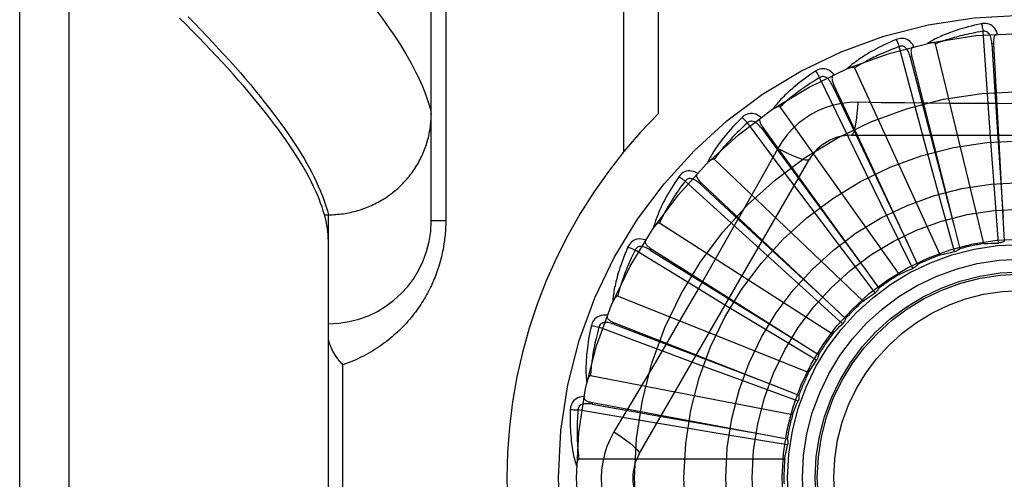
# Model space of a CAD drawing. Header units: inches. Extents: x 0 to 262, y 0 to 169.
# Tile 135 of 256: x 47.148 to 47.746, y 95.6 to 95.879. Entities that reach past the tile are written whole.
import ezdxf

# ---------------------------------------------------------------- set-up
doc = ezdxf.new("R2010")
doc.units = ezdxf.units.IN
doc.header["$LTSCALE"] = 14.384615
doc.header["$MEASUREMENT"] = 0
doc.linetypes.add('HIDDEN', pattern=[0.2, 0.1, -0.1])
doc.layers.add('LEFTHAND_DOOR_ASSEMBLY', color=7, linetype='CONTINUOUS')

msp = doc.modelspace()

# ---------------------------------------------------------------- linework, layer by layer
at = {"layer": 'LEFTHAND_DOOR_ASSEMBLY', "color": 8, "linetype": 'HIDDEN'}
for p, q in [((47.17792, 95.04397), (47.17792, 96.15711)), ((47.14792, 95.07335), (47.14792, 96.12772)), ((47.39792, 95.75679), (47.39792, 96.09715)), ((47.51463, 96.07054), (47.51463, 95.79851)), ((47.53584, 96.07054), (47.53584, 95.8219)), ((47.4067, 96.03804), (47.4067, 95.75679)), ((47.73537, 95.83986), (47.73311, 95.87208)), ((47.69046, 95.83155), (47.68214, 95.86276)), ((47.73362, 95.74298), (47.70416, 95.86442)), ((47.73949, 95.86459), (47.73854, 95.86453)), ((47.73949, 95.86459), (47.74603, 95.74441)), ((47.68983, 95.85661), (47.6889, 95.85638)), ((47.68983, 95.85661), (47.71899, 95.73985)), ((47.70708, 95.73609), (47.65516, 95.84976)), ((47.64793, 95.81489), (47.63386, 95.84396)), ((47.64257, 95.83938), (47.6417, 95.83898)), ((47.64257, 95.83938), (47.6933, 95.73025)), ((47.73768, 95.80776), (47.73537, 95.83986)), ((47.6988, 95.80047), (47.69046, 95.83155)), ((47.68232, 95.7243), (47.60983, 95.8261)), ((47.74223, 95.82808), (47.71376, 95.82824)), ((47.60932, 95.79049), (47.59, 95.81637)), ((47.59942, 95.81352), (47.59865, 95.81296)), ((47.59942, 95.81352), (47.66989, 95.71596)), ((47.66201, 95.78595), (47.64793, 95.81489)), ((47.65297, 95.80887), (47.85986, 95.80887)), ((47.74003, 95.77605), (47.73768, 95.80776)), ((47.60839, 95.80085), (47.60148, 95.78847)), ((47.70711, 95.76978), (47.6988, 95.80047)), ((47.52427, 95.61512), (47.62772, 95.79429)), ((47.66023, 95.70804), (47.56979, 95.79428)), ((47.62862, 95.76473), (47.60932, 95.79049)), ((47.67597, 95.75739), (47.66201, 95.78595)), ((47.57603, 95.75922), (47.55216, 95.78097)), ((47.56195, 95.77996), (47.5613, 95.77926)), ((47.56195, 95.77996), (47.64961, 95.6975)), ((47.74251, 95.74335), (47.74003, 95.77605)), ((47.64774, 95.73933), (47.62862, 95.76473)), ((47.71573, 95.73814), (47.70711, 95.76978)), ((47.33305, 95.76056), (47.33542, 95.76056)), ((47.33542, 95.76056), (47.33656, 95.76057)), ((47.33542, 95.44051), (47.33542, 95.76056)), ((47.59986, 95.73758), (47.57603, 95.75922)), ((47.4067, 95.75679), (47.39792, 95.75679)), ((47.64163, 95.68789), (47.5365, 95.75546)), ((47.69043, 95.72795), (47.67597, 95.75739)), ((47.54926, 95.72221), (47.52171, 95.73906)), ((47.53151, 95.73992), (47.531, 95.73911)), ((47.53151, 95.73992), (47.63319, 95.67553)), ((47.62344, 95.71625), (47.59986, 95.73758)), ((47.66751, 95.71316), (47.64774, 95.73933)), ((47.57675, 95.70548), (47.54926, 95.72221)), ((47.6478, 95.6943), (47.62344, 95.71625)), ((47.62717, 95.66459), (47.51115, 95.71104)), ((47.60394, 95.689), (47.57675, 95.70548)), ((47.55226, 95.70202), (47.53789, 95.67744)), ((47.5092, 95.69483), (47.50885, 95.69394)), ((47.5092, 95.69483), (47.62123, 95.65086)), ((47.52998, 95.68081), (47.49973, 95.69214)), ((47.63202, 95.67205), (47.60394, 95.689)), ((47.56014, 95.66958), (47.52998, 95.68081)), ((47.3442, 95.53179), (47.3442, 95.66929)), ((47.58996, 95.65854), (47.56014, 95.66958)), ((47.61738, 95.63897), (47.49467, 95.66262)), ((47.62073, 95.64721), (47.58996, 95.65854)), ((47.49582, 95.64634), (47.49564, 95.6454)), ((47.49582, 95.64634), (47.61415, 95.62436)), ((47.51888, 95.63651), (47.48704, 95.6419)), ((47.55062, 95.63118), (47.51888, 95.63651)), ((47.58199, 95.62599), (47.55062, 95.63118)), ((47.61435, 95.62069), (47.58199, 95.62599)), ((47.61262, 95.61197), (47.48765, 95.61197))]:
    msp.add_line(p, q, dxfattribs=at)
for points in [[(47.3631, 95.88656), (47.36561, 95.88326), (47.36802, 95.88001), (47.37034, 95.8768), (47.37258, 95.87363), (47.37472, 95.87051), (47.37678, 95.86743), (47.37874, 95.86439), (47.38061, 95.8614), (47.38239, 95.85845), (47.38409, 95.85555), (47.38569, 95.85268), (47.3872, 95.84987), (47.38862, 95.8471), (47.38995, 95.84437), (47.3912, 95.84168), (47.39235, 95.83904), (47.39341, 95.83644), (47.39439, 95.83389), (47.39527, 95.83137), (47.39607, 95.82891), (47.39677, 95.82648), (47.39739, 95.8241), (47.39792, 95.82176)], [(47.33305, 95.76056), (47.33236, 95.7629), (47.33159, 95.76527), (47.33073, 95.76769), (47.32979, 95.77015), (47.32876, 95.77266), (47.32764, 95.7752), (47.32643, 95.7778), (47.32514, 95.78043), (47.32376, 95.78311), (47.32229, 95.78583), (47.32073, 95.7886), (47.31909, 95.79141), (47.31736, 95.79426), (47.31554, 95.79716), (47.31363, 95.8001), (47.31163, 95.80309), (47.30954, 95.80612), (47.30737, 95.80919), (47.3051, 95.81231), (47.30275, 95.81548), (47.30031, 95.81868), (47.29778, 95.82194), (47.29515, 95.82524), (47.29244, 95.82858), (47.28964, 95.83197), (47.28675, 95.8354), (47.28377, 95.83888), (47.2807, 95.8424), (47.27754, 95.84597), (47.27428, 95.84959), (47.27094, 95.85325), (47.26751, 95.85695), (47.26398, 95.8607), (47.26036, 95.8645), (47.25665, 95.86834), (47.25285, 95.87223), (47.24896, 95.87616), (47.24498, 95.88014)], [(47.25021, 95.88089), (47.25409, 95.87692), (47.25788, 95.873), (47.26159, 95.86913), (47.2652, 95.86529), (47.26873, 95.8615), (47.27217, 95.85774), (47.27552, 95.85404), (47.27878, 95.85037), (47.28195, 95.84675), (47.28503, 95.84317), (47.28803, 95.83963), (47.29094, 95.83613), (47.29375, 95.83268), (47.29648, 95.82928), (47.29912, 95.82591), (47.30167, 95.82259), (47.30413, 95.81932), (47.30651, 95.81608), (47.30879, 95.81289), (47.31099, 95.80975), (47.31309, 95.80665), (47.31511, 95.80359), (47.31704, 95.80057), (47.31888, 95.7976), (47.32064, 95.79467), (47.3223, 95.79179), (47.32388, 95.78894), (47.32537, 95.78615), (47.32677, 95.78339), (47.32808, 95.78068), (47.32931, 95.77802), (47.33044, 95.77539), (47.33149, 95.77281), (47.33245, 95.77028), (47.33332, 95.76778), (47.33411, 95.76533)], [(47.73217, 95.87665), (47.72999, 95.87619), (47.72791, 95.87571), (47.72593, 95.87523), (47.72404, 95.87474), (47.72225, 95.87425), (47.72054, 95.87376), (47.71892, 95.87327), (47.71737, 95.87277), (47.7159, 95.87228), (47.7145, 95.87179), (47.71316, 95.87131), (47.71189, 95.87083), (47.71068, 95.87035), (47.70952, 95.86988), (47.70842, 95.86942), (47.70738, 95.86897), (47.70638, 95.86852), (47.70544, 95.86807), (47.70454, 95.86763), (47.70369, 95.86719), (47.70288, 95.86677), (47.70211, 95.86634), (47.70139, 95.86593), (47.7007, 95.86552), (47.70004, 95.86512), (47.69942, 95.86473)], [(47.73311, 95.87208), (47.73128, 95.87177), (47.72954, 95.87145), (47.72787, 95.87114), (47.72627, 95.87082), (47.72474, 95.8705), (47.72328, 95.87018), (47.72188, 95.86986), (47.72054, 95.86954), (47.71926, 95.86922), (47.71803, 95.86891), (47.71685, 95.86859), (47.71573, 95.86829), (47.71465, 95.86798), (47.71362, 95.86768), (47.71263, 95.86738), (47.71169, 95.86709), (47.71078, 95.8668), (47.70991, 95.86652), (47.70908, 95.86624), (47.70828, 95.86597), (47.70752, 95.8657), (47.70679, 95.86543), (47.70609, 95.86517), (47.70542, 95.86492), (47.70477, 95.86467), (47.70416, 95.86442)], [(47.74191, 95.87042), (47.74142, 95.87168), (47.74085, 95.87281), (47.74019, 95.8738), (47.73946, 95.87466), (47.73864, 95.87536), (47.73776, 95.87593), (47.73682, 95.87635), (47.73585, 95.87664), (47.73487, 95.87679), (47.73391, 95.87684), (47.73301, 95.87679), (47.73217, 95.87665)], [(47.73217, 95.87665), (47.73232, 95.87605), (47.73248, 95.87536), (47.73264, 95.87461), (47.7328, 95.8738), (47.73296, 95.87295), (47.73311, 95.87208)], [(47.73853, 95.86453), (47.73845, 95.86557), (47.73832, 95.86654), (47.73814, 95.86746), (47.73791, 95.86831), (47.73764, 95.86911), (47.73731, 95.86983), (47.73693, 95.87048), (47.73649, 95.87103), (47.736, 95.87148), (47.73546, 95.87183), (47.73488, 95.87205), (47.73428, 95.87216), (47.73369, 95.87217), (47.7331, 95.87208)], [(47.68035, 95.86707), (47.6783, 95.8662), (47.67635, 95.86534), (47.67449, 95.86449), (47.67274, 95.86366), (47.67107, 95.86284), (47.66948, 95.86203), (47.66798, 95.86124), (47.66656, 95.86046), (47.6652, 95.8597), (47.66392, 95.85896), (47.6627, 95.85823), (47.66154, 95.85752), (47.66044, 95.85682), (47.6594, 95.85614), (47.6584, 95.85548), (47.65746, 95.85483), (47.65657, 95.8542), (47.65573, 95.85359), (47.65493, 95.85298), (47.65418, 95.8524), (47.65346, 95.85182), (47.65279, 95.85126), (47.65216, 95.85072), (47.65156, 95.85019), (47.65099, 95.84967), (47.65045, 95.84917)], [(47.6911, 95.86279), (47.69038, 95.86395), (47.68961, 95.86495), (47.68877, 95.8658), (47.68789, 95.86649), (47.68695, 95.86703), (47.68598, 95.86742), (47.68498, 95.86766), (47.68397, 95.86775), (47.68298, 95.86772), (47.68203, 95.86758), (47.68115, 95.86737), (47.68035, 95.86707)], [(47.68035, 95.86707), (47.68061, 95.86651), (47.6809, 95.86587), (47.6812, 95.86516), (47.68151, 95.86439), (47.68183, 95.86358), (47.68214, 95.86276)], [(47.74191, 95.87042), (47.74146, 95.87035), (47.74105, 95.8702), (47.7407, 95.86997), (47.74039, 95.86968), (47.74014, 95.86934), (47.73994, 95.86895), (47.73978, 95.86851), (47.73966, 95.86803), (47.73957, 95.86751), (47.73951, 95.86697), (47.73947, 95.86641), (47.73946, 95.86582), (47.73947, 95.86521), (47.73949, 95.86459)], [(47.68214, 95.86276), (47.68041, 95.86211), (47.67875, 95.86147), (47.67717, 95.86084), (47.67566, 95.86023), (47.67422, 95.85962), (47.67285, 95.85903), (47.67153, 95.85845), (47.67028, 95.85789), (47.66908, 95.85733), (47.66793, 95.85679), (47.66684, 95.85626), (47.66579, 95.85575), (47.66479, 95.85524), (47.66384, 95.85475), (47.66292, 95.85427), (47.66205, 95.85381), (47.66121, 95.85335), (47.66041, 95.85291), (47.65965, 95.85248), (47.65892, 95.85206), (47.65822, 95.85165), (47.65755, 95.85125), (47.65691, 95.85087), (47.6563, 95.85049), (47.65572, 95.85012), (47.65516, 95.84976)], [(47.6889, 95.85638), (47.68861, 95.85738), (47.6883, 95.85831), (47.68795, 95.85918), (47.68757, 95.85997), (47.68715, 95.8607), (47.68669, 95.86134), (47.68619, 95.86191), (47.68566, 95.86238), (47.68509, 95.86273), (47.6845, 95.86296), (47.68389, 95.86307), (47.68327, 95.86307), (47.68269, 95.86296), (47.68214, 95.86276)], [(47.6911, 95.8628), (47.69067, 95.86264), (47.6903, 95.86242), (47.68999, 95.86213), (47.68974, 95.86179), (47.68956, 95.8614), (47.68944, 95.86098), (47.68936, 95.86052), (47.68934, 95.86002), (47.68935, 95.8595), (47.68939, 95.85896), (47.68946, 95.85839), (47.68956, 95.85782), (47.68968, 95.85722), (47.68983, 95.85661)], [(47.70416, 95.86442), (47.70409, 95.86458), (47.70398, 95.86471), (47.70384, 95.86482), (47.70367, 95.8649), (47.70349, 95.86496), (47.70328, 95.86501), (47.70307, 95.86505), (47.70285, 95.86507), (47.70261, 95.86509), (47.70237, 95.86509), (47.70212, 95.86509), (47.70186, 95.86508), (47.70159, 95.86506), (47.70131, 95.86504), (47.70103, 95.86501), (47.70073, 95.86497), (47.70043, 95.86492), (47.70011, 95.86487), (47.69977, 95.8648), (47.69943, 95.86473)], [(47.73854, 95.86453), (47.74056, 95.83233), (47.74528, 95.75859)], [(47.6889, 95.85638), (47.69698, 95.82514), (47.71557, 95.75363)], [(47.63128, 95.84786), (47.62943, 95.84662), (47.62768, 95.8454), (47.62602, 95.84422), (47.62445, 95.84307), (47.62297, 95.84195), (47.62157, 95.84085), (47.62024, 95.83979), (47.61899, 95.83876), (47.6178, 95.83776), (47.61668, 95.83678), (47.61562, 95.83584), (47.61462, 95.83492), (47.61367, 95.83403), (47.61278, 95.83316), (47.61193, 95.83232), (47.61112, 95.83151), (47.61037, 95.83072), (47.60966, 95.82996), (47.60899, 95.82922), (47.60836, 95.8285), (47.60777, 95.8278), (47.60721, 95.82712), (47.60669, 95.82647), (47.6062, 95.82583), (47.60574, 95.82522), (47.60531, 95.82462)], [(47.64265, 95.84569), (47.64172, 95.84669), (47.64077, 95.84752), (47.63979, 95.8482), (47.63879, 95.84872), (47.63777, 95.84907), (47.63675, 95.84927), (47.63571, 95.84931), (47.6347, 95.84921), (47.63374, 95.84899), (47.63283, 95.84868), (47.63202, 95.8483), (47.63128, 95.84786)], [(47.63128, 95.84786), (47.63165, 95.84736), (47.63205, 95.84678), (47.63248, 95.84614), (47.63293, 95.84545), (47.63339, 95.84471), (47.63386, 95.84396)], [(47.65516, 95.84976), (47.65506, 95.8499), (47.65494, 95.85001), (47.65478, 95.85009), (47.65459, 95.85014), (47.6544, 95.85017), (47.65419, 95.85018), (47.65398, 95.85017), (47.65375, 95.85015), (47.65352, 95.85012), (47.65328, 95.85008), (47.65303, 95.85003), (47.65278, 95.84997), (47.65252, 95.84991), (47.65225, 95.84983), (47.65198, 95.84974), (47.65169, 95.84965), (47.6514, 95.84955), (47.6511, 95.84943), (47.65078, 95.84931), (47.65046, 95.84917)], [(47.63386, 95.84396), (47.63228, 95.843), (47.63077, 95.84206), (47.62934, 95.84114), (47.62797, 95.84025), (47.62667, 95.83939), (47.62543, 95.83855), (47.62425, 95.83773), (47.62313, 95.83693), (47.62206, 95.83616), (47.62103, 95.83542), (47.62006, 95.83469), (47.61913, 95.83398), (47.61824, 95.8333), (47.6174, 95.83264), (47.61659, 95.83199), (47.61582, 95.83137), (47.61509, 95.83077), (47.61438, 95.83018), (47.61372, 95.82961), (47.61308, 95.82906), (47.61247, 95.82853), (47.61189, 95.82801), (47.61134, 95.82751), (47.61081, 95.82702), (47.61031, 95.82655), (47.60983, 95.8261)], [(47.6417, 95.83898), (47.64123, 95.83991), (47.64075, 95.84076), (47.64024, 95.84155), (47.63972, 95.84226), (47.63917, 95.84289), (47.63859, 95.84343), (47.638, 95.8439), (47.63738, 95.84425), (47.63676, 95.84449), (47.63614, 95.84461), (47.63551, 95.8446), (47.63491, 95.84448), (47.63436, 95.84427), (47.63385, 95.84396)], [(47.64265, 95.84569), (47.64225, 95.84546), (47.64193, 95.84517), (47.64168, 95.84483), (47.64151, 95.84445), (47.6414, 95.84404), (47.64136, 95.8436), (47.64138, 95.84313), (47.64144, 95.84264), (47.64155, 95.84213), (47.6417, 95.8416), (47.64187, 95.84106), (47.64208, 95.84051), (47.64231, 95.83995), (47.64257, 95.83938)], [(47.6417, 95.83898), (47.65555, 95.80983), (47.68733, 95.74313)], [(47.60983, 95.8261), (47.6097, 95.82622), (47.60956, 95.8263), (47.60938, 95.82634), (47.6092, 95.82636), (47.609, 95.82635), (47.60879, 95.82632), (47.60858, 95.82627), (47.60837, 95.82621), (47.60814, 95.82614), (47.60792, 95.82605), (47.60768, 95.82596), (47.60744, 95.82585), (47.6072, 95.82574), (47.60695, 95.82561), (47.6067, 95.82548), (47.60644, 95.82533), (47.60617, 95.82517), (47.6059, 95.825), (47.60564, 95.82484), (47.60539, 95.82468)], [(47.65696, 95.82889), (47.65202, 95.82874), (47.64716, 95.82816), (47.64237, 95.82714), (47.6377, 95.8257), (47.63317, 95.82385), (47.62882, 95.8216), (47.62469, 95.81896), (47.62081, 95.81596), (47.61722, 95.81263), (47.61394, 95.80899), (47.61099, 95.80506), (47.60839, 95.80085)], [(47.65696, 95.82889), (47.65676, 95.82551), (47.65651, 95.82232), (47.65621, 95.81944), (47.65586, 95.81684), (47.65546, 95.81453), (47.65502, 95.81257), (47.65454, 95.81098), (47.65404, 95.80982), (47.65351, 95.80911), (47.65297, 95.80887)], [(47.71376, 95.82824), (47.68534, 95.82852), (47.67118, 95.82868), (47.65696, 95.82889)], [(47.79916, 95.82824), (47.7707, 95.82808), (47.75647, 95.82807), (47.74223, 95.82808)], [(47.33656, 95.76057), (47.33769, 95.7606), (47.33881, 95.76065), (47.33994, 95.76072), (47.34106, 95.76081), (47.34219, 95.76092), (47.34331, 95.76105), (47.34442, 95.7612), (47.34554, 95.76137), (47.34665, 95.76156), (47.34776, 95.76177), (47.34886, 95.762), (47.34996, 95.76224), (47.35106, 95.76251), (47.35215, 95.7628), (47.35323, 95.7631), (47.35431, 95.76343), (47.35538, 95.76377), (47.35645, 95.76413), (47.35751, 95.76451), (47.35856, 95.76491), (47.3596, 95.76533), (47.36064, 95.76577), (47.36167, 95.76622), (47.36269, 95.7667), (47.3637, 95.76719), (47.3647, 95.7677), (47.36569, 95.76822), (47.36667, 95.76877), (47.36765, 95.76933), (47.36861, 95.76991), (47.36956, 95.7705), (47.3705, 95.77111), (47.37143, 95.77174), (47.37234, 95.77239), (47.37325, 95.77305), (47.37414, 95.77372), (47.37502, 95.77441), (47.37588, 95.77512), (47.37674, 95.77585), (47.37758, 95.77658), (47.3784, 95.77734), (47.37921, 95.7781), (47.38001, 95.77888), (47.3808, 95.77968), (47.38156, 95.78049), (47.38232, 95.78131), (47.38306, 95.78215), (47.38378, 95.78299), (47.38448, 95.78386), (47.38518, 95.78473), (47.38585, 95.78561), (47.38651, 95.78651), (47.38715, 95.78742), (47.38777, 95.78834), (47.38838, 95.78927), (47.38897, 95.79021), (47.38955, 95.79117), (47.3901, 95.79213), (47.39064, 95.7931), (47.39116, 95.79408), (47.39166, 95.79507), (47.39214, 95.79607), (47.39261, 95.79707), (47.39305, 95.79809), (47.39348, 95.79911), (47.39389, 95.80014), (47.39428, 95.80118), (47.39465, 95.80222), (47.395, 95.80327), (47.39533, 95.80433), (47.39564, 95.80539), (47.39593, 95.80646), (47.3962, 95.80753), (47.39646, 95.80861), (47.39669, 95.80969), (47.3969, 95.81077), (47.39709, 95.81186), (47.39727, 95.81295), (47.39742, 95.81405), (47.39755, 95.81514), (47.39766, 95.81624), (47.39775, 95.81735), (47.39782, 95.81845), (47.39788, 95.81955), (47.39791, 95.82066), (47.39792, 95.82176)], [(47.58674, 95.81971), (47.58516, 95.81814), (47.58366, 95.81661), (47.58226, 95.81514), (47.58094, 95.81371), (47.57969, 95.81233), (47.57852, 95.81099), (47.57742, 95.8097), (47.57639, 95.80845), (47.57541, 95.80724), (47.5745, 95.80607), (47.57364, 95.80494), (47.57283, 95.80385), (47.57206, 95.80279), (47.57135, 95.80177), (47.57067, 95.80079), (47.57004, 95.79984), (47.56944, 95.79892), (47.56889, 95.79804), (47.56837, 95.79718), (47.56789, 95.79636), (47.56744, 95.79556), (47.56703, 95.79479), (47.56664, 95.79405), (47.56628, 95.79333), (47.56595, 95.79264), (47.56564, 95.79198)], [(47.59831, 95.81973), (47.59721, 95.82053), (47.59612, 95.82117), (47.59503, 95.82165), (47.59395, 95.82197), (47.59288, 95.82213), (47.59184, 95.82213), (47.59082, 95.82197), (47.58984, 95.82169), (47.58893, 95.82129), (47.5881, 95.82081), (47.58737, 95.82028), (47.58674, 95.81971)], [(47.58674, 95.81971), (47.58719, 95.81929), (47.5877, 95.81879), (47.58824, 95.81825), (47.58881, 95.81765), (47.58941, 95.81702), (47.59, 95.81637)], [(47.59831, 95.81973), (47.59796, 95.81943), (47.5977, 95.81909), (47.59752, 95.8187), (47.59742, 95.81829), (47.5974, 95.81787), (47.59744, 95.81743), (47.59754, 95.81697), (47.5977, 95.8165), (47.5979, 95.81602), (47.59815, 95.81553), (47.59842, 95.81504), (47.59873, 95.81454), (47.59906, 95.81403), (47.59942, 95.81352)], [(47.59, 95.81637), (47.58864, 95.81512), (47.58734, 95.81391), (47.5861, 95.81274), (47.58493, 95.81161), (47.58382, 95.81052), (47.58276, 95.80946), (47.58175, 95.80843), (47.5808, 95.80744), (47.57989, 95.80648), (47.57903, 95.80555), (47.57821, 95.80465), (47.57743, 95.80378), (47.57669, 95.80294), (47.57599, 95.80213), (47.57532, 95.80135), (47.57468, 95.80059), (47.57407, 95.79986), (47.57349, 95.79915), (47.57294, 95.79847), (47.57242, 95.79781), (47.57192, 95.79717), (47.57145, 95.79655), (47.571, 95.79595), (47.57058, 95.79538), (47.57017, 95.79482), (47.56979, 95.79428)], [(47.59864, 95.81296), (47.59801, 95.81378), (47.59738, 95.81453), (47.59673, 95.8152), (47.59608, 95.8158), (47.59542, 95.81632), (47.59475, 95.81675), (47.59408, 95.81709), (47.59341, 95.81732), (47.59276, 95.81744), (47.59212, 95.81743), (47.59151, 95.81731), (47.59094, 95.81708), (47.59044, 95.81676), (47.59, 95.81637)], [(47.59865, 95.81296), (47.61776, 95.78696), (47.66159, 95.72748)], [(47.60838, 95.80085), (47.61141, 95.79932), (47.6143, 95.79795), (47.61695, 95.79677), (47.61937, 95.79578), (47.62157, 95.79497), (47.62349, 95.79437), (47.6251, 95.79399), (47.62636, 95.79384), (47.62724, 95.79394), (47.62772, 95.79429)], [(47.56979, 95.79428), (47.56964, 95.79437), (47.56948, 95.79443), (47.56931, 95.79444), (47.56912, 95.79442), (47.56893, 95.79437), (47.56873, 95.7943), (47.56853, 95.79422), (47.56833, 95.79412), (47.56813, 95.794), (47.56792, 95.79388), (47.56771, 95.79374), (47.5675, 95.79359), (47.56728, 95.79343), (47.56706, 95.79326), (47.56684, 95.79308), (47.56661, 95.79288), (47.56638, 95.79268), (47.56614, 95.79246), (47.56589, 95.79223), (47.56564, 95.79198)], [(47.60148, 95.78847), (47.58758, 95.76378), (47.58059, 95.75141)], [(47.54832, 95.78364), (47.54707, 95.78179), (47.54589, 95.78001), (47.54479, 95.7783), (47.54377, 95.77665), (47.54281, 95.77506), (47.54191, 95.77352), (47.54107, 95.77204), (47.54029, 95.77062), (47.53957, 95.76925), (47.53889, 95.76793), (47.53826, 95.76665), (47.53767, 95.76543), (47.53712, 95.76425), (47.53661, 95.76311), (47.53613, 95.76202), (47.53569, 95.76097), (47.53528, 95.75995), (47.5349, 95.75898), (47.53456, 95.75804), (47.53424, 95.75714), (47.53395, 95.75627), (47.53369, 95.75544), (47.53345, 95.75464), (47.53323, 95.75387), (47.53303, 95.75312), (47.53285, 95.75241)], [(47.55968, 95.78585), (47.55845, 95.78643), (47.55726, 95.78685), (47.5561, 95.78712), (47.55498, 95.78722), (47.5539, 95.78717), (47.55287, 95.78698), (47.5519, 95.78663), (47.551, 95.78617), (47.55018, 95.7856), (47.54946, 95.78497), (47.54884, 95.78432), (47.54832, 95.78364)], [(47.54832, 95.78364), (47.54885, 95.78331), (47.54944, 95.78292), (47.55008, 95.78249), (47.55075, 95.78201), (47.55146, 95.7815), (47.55216, 95.78097)], [(47.56129, 95.77926), (47.56052, 95.77995), (47.55975, 95.78056), (47.55899, 95.78111), (47.55824, 95.78157), (47.55749, 95.78195), (47.55676, 95.78224), (47.55603, 95.78245), (47.55533, 95.78255), (47.55467, 95.78254), (47.55404, 95.78242), (47.55347, 95.78218), (47.55295, 95.78185), (47.55252, 95.78144), (47.55216, 95.78097)], [(47.55968, 95.78585), (47.5594, 95.78549), (47.55921, 95.7851), (47.5591, 95.78469), (47.55908, 95.78427), (47.55914, 95.78385), (47.55927, 95.78342), (47.55945, 95.78299), (47.5597, 95.78256), (47.55999, 95.78213), (47.56032, 95.7817), (47.56068, 95.78126), (47.56108, 95.78083), (47.5615, 95.7804), (47.56195, 95.77996)], [(47.55216, 95.78097), (47.55106, 95.77949), (47.55001, 95.77806), (47.54902, 95.77668), (47.54808, 95.77534), (47.5472, 95.77406), (47.54636, 95.77282), (47.54557, 95.77162), (47.54482, 95.77046), (47.54411, 95.76935), (47.54344, 95.76827), (47.5428, 95.76724), (47.5422, 95.76624), (47.54163, 95.76527), (47.54109, 95.76434), (47.54058, 95.76345), (47.5401, 95.76258), (47.53964, 95.76175), (47.53921, 95.76094), (47.5388, 95.76017), (47.53841, 95.75942), (47.53804, 95.7587), (47.5377, 95.758), (47.53737, 95.75733), (47.53706, 95.75668), (47.53677, 95.75606), (47.5365, 95.75546)], [(47.5613, 95.77926), (47.58499, 95.75735), (47.63928, 95.70724)], [(47.33411, 95.76533), (47.33481, 95.76293), (47.33542, 95.76056)], [(47.33542, 95.74459), (47.33538, 95.74646), (47.33527, 95.74837), (47.33508, 95.75031), (47.33483, 95.75229), (47.33449, 95.7543), (47.33408, 95.75635), (47.3336, 95.75844), (47.33305, 95.76056)], [(47.4067, 95.75679), (47.4067, 95.75571), (47.40668, 95.75463), (47.40665, 95.75357), (47.4066, 95.7525), (47.40655, 95.75143), (47.40648, 95.75035), (47.4064, 95.74927), (47.4063, 95.74819), (47.4062, 95.74711), (47.40607, 95.74602), (47.40594, 95.74493), (47.40579, 95.74384), (47.40563, 95.74275), (47.40546, 95.74165), (47.40527, 95.74055), (47.40506, 95.73944), (47.40484, 95.73834), (47.40461, 95.73722), (47.40436, 95.7361), (47.4041, 95.73498), (47.40381, 95.73385), (47.40352, 95.73272), (47.4032, 95.73158), (47.40287, 95.73043), (47.40252, 95.72928), (47.40215, 95.72813), (47.40177, 95.72697), (47.40136, 95.72581), (47.40094, 95.72464), (47.4005, 95.72347), (47.40003, 95.7223), (47.39955, 95.72113), (47.39906, 95.71996), (47.39854, 95.71878), (47.398, 95.71761), (47.39744, 95.71644), (47.39686, 95.71527), (47.39627, 95.71411), (47.39565, 95.71294), (47.39501, 95.71177), (47.39435, 95.71061), (47.39367, 95.70945), (47.39297, 95.70829), (47.39225, 95.70714), (47.39151, 95.70599), (47.39074, 95.70484), (47.38995, 95.70369), (47.38914, 95.70255), (47.3883, 95.70142), (47.38744, 95.70029), (47.38656, 95.69916), (47.38566, 95.69805), (47.38473, 95.69693), (47.38378, 95.69583), (47.3828, 95.69473), (47.3818, 95.69365), (47.38078, 95.69257), (47.37973, 95.6915), (47.37866, 95.69044), (47.37756, 95.68939), (47.37644, 95.68835), (47.37529, 95.68733), (47.37412, 95.68631), (47.37292, 95.68531), (47.3717, 95.68433), (47.37046, 95.68336), (47.36919, 95.6824), (47.3679, 95.68147), (47.36658, 95.68054), (47.36524, 95.67964), (47.36388, 95.67876), (47.36249, 95.67789), (47.36108, 95.67704), (47.35965, 95.67622), (47.3582, 95.67542), (47.35672, 95.67464), (47.35522, 95.67388), (47.35371, 95.67315), (47.35217, 95.67244), (47.35061, 95.67175), (47.34904, 95.6711), (47.34744, 95.67046), (47.34583, 95.66986), (47.3442, 95.66929)], [(47.5365, 95.75546), (47.53633, 95.75552), (47.53617, 95.75555), (47.53599, 95.75552), (47.53581, 95.75547), (47.53563, 95.75538), (47.53545, 95.75528), (47.53527, 95.75516), (47.5351, 95.75502), (47.53492, 95.75487), (47.53474, 95.75471), (47.53456, 95.75453), (47.53437, 95.75434), (47.53419, 95.75415), (47.53401, 95.75394), (47.53382, 95.75372), (47.53364, 95.75349), (47.53344, 95.75324), (47.53325, 95.75298), (47.53308, 95.75274), (47.53291, 95.75249)], [(47.58059, 95.75141), (47.5665, 95.72668), (47.55939, 95.71435), (47.55226, 95.70202)], [(47.51743, 95.74095), (47.51655, 95.7389), (47.51573, 95.73693), (47.51498, 95.73504), (47.51428, 95.73322), (47.51364, 95.73148), (47.51305, 95.7298), (47.51251, 95.72819), (47.51201, 95.72664), (47.51156, 95.72516), (47.51114, 95.72373), (47.51076, 95.72236), (47.51042, 95.72105), (47.5101, 95.71979), (47.50981, 95.71857), (47.50955, 95.71741), (47.50931, 95.71629), (47.5091, 95.71522), (47.50892, 95.71419), (47.50876, 95.71321), (47.50862, 95.71226), (47.5085, 95.71136), (47.5084, 95.71049), (47.50831, 95.70965), (47.50824, 95.70886), (47.50819, 95.70809), (47.50815, 95.70736)], [(47.52816, 95.74527), (47.52685, 95.7456), (47.5256, 95.74579), (47.52441, 95.74583), (47.52329, 95.74573), (47.52224, 95.74547), (47.52127, 95.74509), (47.52038, 95.74456), (47.51958, 95.74394), (47.51889, 95.74323), (47.51829, 95.74247), (47.51781, 95.74172), (47.51743, 95.74095)], [(47.51743, 95.74095), (47.51801, 95.74072), (47.51866, 95.74045), (47.51937, 95.74015), (47.52012, 95.73981), (47.52091, 95.73944), (47.52171, 95.73906)], [(47.531, 95.7391), (47.5301, 95.73963), (47.52924, 95.74009), (47.52839, 95.74048), (47.52756, 95.74079), (47.52675, 95.74102), (47.52597, 95.74117), (47.52522, 95.74124), (47.52452, 95.74121), (47.52387, 95.74107), (47.52328, 95.74083), (47.52276, 95.74049), (47.52232, 95.74006), (47.52196, 95.73959), (47.5217, 95.73906)], [(47.52817, 95.74527), (47.52796, 95.74486), (47.52784, 95.74444), (47.52782, 95.74402), (47.52788, 95.7436), (47.52801, 95.7432), (47.52822, 95.74281), (47.52848, 95.74242), (47.5288, 95.74204), (47.52917, 95.74167), (47.52958, 95.74131), (47.53002, 95.74096), (47.53049, 95.7406), (47.53099, 95.74026), (47.53151, 95.73992)], [(47.73362, 95.74298), (47.73585, 95.74312), (47.73807, 95.74323), (47.74029, 95.74331), (47.74251, 95.74335)], [(47.74603, 95.74441), (47.74549, 95.7441), (47.74493, 95.74384), (47.74434, 95.74363), (47.74373, 95.74348), (47.74313, 95.74338), (47.74251, 95.74335)], [(47.52171, 95.73906), (47.5209, 95.73739), (47.52014, 95.73579), (47.51943, 95.73424), (47.51876, 95.73276), (47.51814, 95.73133), (47.51755, 95.72995), (47.517, 95.72862), (47.51648, 95.72735), (47.516, 95.72612), (47.51554, 95.72494), (47.51511, 95.7238), (47.51471, 95.7227), (47.51434, 95.72165), (47.51398, 95.72063), (47.51365, 95.71966), (47.51334, 95.71872), (47.51305, 95.71781), (47.51278, 95.71694), (47.51252, 95.7161), (47.51228, 95.71529), (47.51206, 95.71451), (47.51185, 95.71376), (47.51165, 95.71304), (47.51147, 95.71235), (47.51131, 95.71168), (47.51115, 95.71104)], [(47.531, 95.73911), (47.55841, 95.72208), (47.6212, 95.68315)], [(47.70708, 95.73609), (47.70923, 95.73665), (47.71139, 95.73718), (47.71356, 95.73767), (47.71573, 95.73814)], [(47.71899, 95.73985), (47.71852, 95.73944), (47.71802, 95.73908), (47.71748, 95.73876), (47.71691, 95.73849), (47.71633, 95.73829), (47.71573, 95.73814)], [(47.6933, 95.73025), (47.69292, 95.72976), (47.6925, 95.72931), (47.69202, 95.72889), (47.69152, 95.72852), (47.69099, 95.72821), (47.69043, 95.72795)], [(47.68232, 95.7243), (47.68433, 95.72526), (47.68635, 95.72619), (47.68838, 95.72709), (47.69043, 95.72795)], [(47.51115, 95.71104), (47.51098, 95.71107), (47.51081, 95.71106), (47.51064, 95.71101), (47.51048, 95.71092), (47.51032, 95.7108), (47.51016, 95.71067), (47.51001, 95.71051), (47.50986, 95.71035), (47.50971, 95.71016), (47.50957, 95.70997), (47.50942, 95.70976), (47.50928, 95.70954), (47.50914, 95.70932), (47.509, 95.70908), (47.50886, 95.70883), (47.50872, 95.70856), (47.50858, 95.70829), (47.50844, 95.708), (47.50829, 95.70769), (47.50815, 95.70736)], [(47.66023, 95.70804), (47.66203, 95.70936), (47.66384, 95.71066), (47.66566, 95.71192), (47.66751, 95.71316)], [(47.66989, 95.71596), (47.66961, 95.7154), (47.66928, 95.71488), (47.6689, 95.71439), (47.66847, 95.71393), (47.66801, 95.71352), (47.66751, 95.71316)], [(47.5049, 95.69945), (47.50354, 95.69954), (47.50228, 95.69949), (47.5011, 95.6993), (47.50002, 95.69898), (47.49904, 95.69854), (47.49816, 95.69797), (47.49739, 95.69729), (47.49672, 95.69652), (47.49617, 95.6957), (47.49574, 95.69484), (47.4954, 95.69401), (47.49518, 95.69318)], [(47.5049, 95.69946), (47.50477, 95.69901), (47.50474, 95.69858), (47.5048, 95.69816), (47.50493, 95.69777), (47.50514, 95.6974), (47.50542, 95.69705), (47.50575, 95.69672), (47.50614, 95.69641), (47.50657, 95.69612), (47.50703, 95.69584), (47.50754, 95.69557), (47.50806, 95.69532), (47.50862, 95.69507), (47.5092, 95.69483)], [(47.49518, 95.69318), (47.4947, 95.691), (47.49427, 95.68891), (47.49388, 95.68691), (47.49354, 95.685), (47.49324, 95.68316), (47.49298, 95.68141), (47.49276, 95.67972), (47.49256, 95.67811), (47.4924, 95.67657), (47.49226, 95.67509), (47.49215, 95.67367), (47.49205, 95.67232), (47.49198, 95.67102), (47.49193, 95.66977), (47.49189, 95.66858), (47.49187, 95.66744), (47.49187, 95.66635), (47.49188, 95.6653), (47.49191, 95.6643), (47.49195, 95.66335), (47.49201, 95.66243), (47.49207, 95.66156), (47.49215, 95.66073), (47.49223, 95.65993), (47.49232, 95.65917), (47.49242, 95.65844)], [(47.49518, 95.69318), (47.49579, 95.69307), (47.49648, 95.69293), (47.49723, 95.69276), (47.49804, 95.69257), (47.49888, 95.69236), (47.49973, 95.69214)], [(47.50885, 95.69394), (47.50787, 95.69429), (47.50693, 95.69458), (47.50602, 95.6948), (47.50515, 95.69495), (47.50432, 95.69502), (47.50352, 95.69502), (47.50277, 95.69494), (47.50209, 95.69478), (47.50147, 95.69452), (47.50094, 95.69418), (47.50049, 95.69374), (47.50014, 95.69324), (47.49989, 95.6927), (47.49973, 95.69213)], [(47.50885, 95.69394), (47.53898, 95.68241), (47.60801, 95.65606)], [(47.64163, 95.68789), (47.64314, 95.68953), (47.64467, 95.69115), (47.64622, 95.69273), (47.6478, 95.6943)], [(47.64961, 95.6975), (47.64944, 95.6969), (47.64921, 95.69632), (47.64893, 95.69577), (47.6486, 95.69524), (47.64823, 95.69476), (47.6478, 95.6943)], [(47.3442, 95.66929), (47.34371, 95.66985), (47.34322, 95.67041), (47.34275, 95.67098), (47.34228, 95.67154), (47.34183, 95.67211), (47.3414, 95.67268), (47.34098, 95.67325), (47.34057, 95.67382), (47.34018, 95.67438), (47.3398, 95.67495), (47.33943, 95.67551), (47.33909, 95.67607), (47.33875, 95.67663), (47.33843, 95.67719), (47.33813, 95.67774), (47.33785, 95.67828), (47.33758, 95.67882), (47.33732, 95.67936), (47.33709, 95.67989), (47.33686, 95.68041), (47.33666, 95.68093), (47.33647, 95.68144), (47.3363, 95.68194), (47.33614, 95.68244), (47.336, 95.68292), (47.33587, 95.6834), (47.33577, 95.68387), (47.33567, 95.68433), (47.33559, 95.68478), (47.33553, 95.68522), (47.33548, 95.68565), (47.33544, 95.68607), (47.33542, 95.68649), (47.33542, 95.68689)], [(47.49973, 95.69214), (47.49926, 95.69035), (47.49882, 95.68863), (47.49841, 95.68698), (47.49804, 95.68539), (47.49769, 95.68387), (47.49738, 95.6824), (47.49708, 95.681), (47.49682, 95.67965), (47.49657, 95.67835), (47.49635, 95.6771), (47.49615, 95.6759), (47.49596, 95.67475), (47.49579, 95.67365), (47.49564, 95.67258), (47.4955, 95.67156), (47.49537, 95.67058), (47.49525, 95.66963), (47.49515, 95.66873), (47.49506, 95.66785), (47.49497, 95.66701), (47.4949, 95.66621), (47.49484, 95.66543), (47.49479, 95.66469), (47.49474, 95.66397), (47.4947, 95.66328), (47.49467, 95.66262)], [(47.53789, 95.67744), (47.52344, 95.65297), (47.51622, 95.64079), (47.50893, 95.62858)], [(47.63319, 95.67553), (47.63314, 95.67491), (47.63302, 95.67431), (47.63285, 95.6737), (47.63262, 95.67312), (47.63235, 95.67257), (47.63202, 95.67205)], [(47.62717, 95.66459), (47.62834, 95.66649), (47.62954, 95.66836), (47.63077, 95.67021), (47.63202, 95.67205)], [(47.49467, 95.66262), (47.4945, 95.66262), (47.49433, 95.66258), (47.49418, 95.6625), (47.49403, 95.66238), (47.4939, 95.66224), (47.49377, 95.66207), (47.49365, 95.66189), (47.49353, 95.6617), (47.49342, 95.66149), (47.49332, 95.66127), (47.49321, 95.66104), (47.49311, 95.6608), (47.49302, 95.66055), (47.49293, 95.66029), (47.49284, 95.66002), (47.49275, 95.65973), (47.49266, 95.65943), (47.49258, 95.65912), (47.4925, 95.65879), (47.49242, 95.65845)], [(47.62123, 95.65086), (47.62129, 95.65024), (47.62129, 95.64962), (47.62124, 95.649), (47.62112, 95.64838), (47.62096, 95.64779), (47.62073, 95.64721)], [(47.49072, 95.65007), (47.48938, 95.64989), (47.48815, 95.6496), (47.48703, 95.6492), (47.48603, 95.64868), (47.48514, 95.64806), (47.48439, 95.64734), (47.48376, 95.64652), (47.48325, 95.64564), (47.48287, 95.64472), (47.4826, 95.6438), (47.48243, 95.64292), (47.48237, 95.64207)], [(47.49564, 95.6454), (47.49462, 95.64556), (47.49364, 95.64566), (47.49271, 95.6457), (47.49183, 95.64569), (47.49099, 95.6456), (47.49021, 95.64545), (47.48949, 95.64524), (47.48885, 95.64494), (47.48829, 95.64458), (47.48783, 95.64413), (47.48748, 95.64362), (47.48723, 95.64306), (47.48708, 95.64249), (47.48704, 95.6419)], [(47.49072, 95.65007), (47.49069, 95.64961), (47.49073, 95.64918), (47.49087, 95.64878), (47.49108, 95.64842), (47.49135, 95.64809), (47.49169, 95.6478), (47.49208, 95.64754), (47.49251, 95.64731), (47.49299, 95.6471), (47.49351, 95.64692), (47.49405, 95.64675), (47.49462, 95.6466), (47.49521, 95.64647), (47.49582, 95.64634)], [(47.49564, 95.6454), (47.52742, 95.63978), (47.60019, 95.62698)], [(47.61738, 95.63897), (47.61817, 95.64106), (47.619, 95.64312), (47.61985, 95.64518), (47.62073, 95.64721)], [(47.48237, 95.64207), (47.48231, 95.63977), (47.48229, 95.63756), (47.48229, 95.63546), (47.48233, 95.63345), (47.48239, 95.63153), (47.48248, 95.62969), (47.48258, 95.62794), (47.4827, 95.62626), (47.48284, 95.62467), (47.483, 95.62315), (47.48317, 95.6217), (47.48334, 95.62031), (47.48353, 95.61898), (47.48373, 95.61772), (47.48394, 95.6165), (47.48416, 95.61534), (47.48438, 95.61423), (47.48462, 95.61316), (47.48486, 95.61213), (47.48511, 95.61113), (47.48538, 95.61017), (47.48565, 95.60924), (47.48594, 95.60833), (47.48624, 95.60745)], [(47.48237, 95.64207), (47.48299, 95.64207), (47.48369, 95.64207), (47.48446, 95.64205), (47.48529, 95.64201), (47.48615, 95.64196), (47.48704, 95.6419)], [(47.48704, 95.6419), (47.48691, 95.64006), (47.4868, 95.63829), (47.48671, 95.63659), (47.48665, 95.63496), (47.4866, 95.6334), (47.48656, 95.6319), (47.48654, 95.63046), (47.48654, 95.62909), (47.48654, 95.62777), (47.48656, 95.6265), (47.48659, 95.62529), (47.48662, 95.62412), (47.48666, 95.623), (47.48671, 95.62193), (47.48677, 95.6209), (47.48683, 95.61991), (47.4869, 95.61896), (47.48697, 95.61805), (47.48704, 95.61717), (47.48712, 95.61633), (47.4872, 95.61553), (47.48728, 95.61476), (47.48737, 95.61402), (47.48746, 95.6133), (47.48756, 95.61262), (47.48765, 95.61197)], [(47.50893, 95.62858), (47.50658, 95.62422), (47.50465, 95.6197), (47.50314, 95.61502), (47.50205, 95.61024), (47.50139, 95.60541), (47.50117, 95.60054)], [(47.50893, 95.62858), (47.51176, 95.62672), (47.51439, 95.62491), (47.51674, 95.6232), (47.51881, 95.6216), (47.52061, 95.6201), (47.52209, 95.61874), (47.52323, 95.61753), (47.52398, 95.61652), (47.52433, 95.6157), (47.52427, 95.61512)], [(47.61262, 95.61197), (47.613, 95.61416), (47.61342, 95.61635), (47.61387, 95.61852), (47.61435, 95.62069)], [(47.61415, 95.62436), (47.61433, 95.62377), (47.61445, 95.62316), (47.61451, 95.62254), (47.61451, 95.62191), (47.61446, 95.6213), (47.61435, 95.62069)], [(47.48765, 95.61197), (47.48748, 95.61193), (47.48733, 95.61186), (47.48719, 95.61175), (47.48707, 95.61161), (47.48697, 95.61144), (47.48687, 95.61126), (47.48679, 95.61106), (47.48671, 95.61085), (47.48664, 95.61062), (47.48658, 95.61039), (47.48652, 95.61014), (47.48647, 95.60989), (47.48642, 95.60963), (47.48638, 95.60935), (47.48634, 95.60907), (47.48631, 95.60877), (47.48628, 95.60846), (47.48626, 95.60814), (47.48625, 95.60785), (47.48624, 95.60757)], [(47.50117, 95.60054), (47.5014, 95.59566), (47.50205, 95.59083), (47.50314, 95.58605), (47.50465, 95.58138), (47.50658, 95.57686), (47.50893, 95.57249)]]:
    msp.add_lwpolyline(points, dxfattribs=at)
for radius in [0.28125, 0.27028, 0.235, 0.205, 0.17959, 0.1635, 0.14525, 0.142, 0.133, 0.12525, 0.124, 0.114]:
    msp.add_circle((47.75642, 95.60054), radius, dxfattribs=at)
for centre, radius, start, end in [((47.75642, 95.60054), 0.3125, 134.89708, 225.10292), ((47.65297, 95.7797), 0.02917, 90, 150), ((47.33542, 95.75679), 0.0625, 270, 360), ((47.75642, 95.60054), 0.14425, 99.09165, 105.03789), ((47.75642, 95.60054), 0.14425, 110.00074, 115.94698), ((47.75642, 95.60054), 0.14425, 120.90983, 126.85607), ((47.75642, 95.60054), 0.14425, 131.81892, 137.76516), ((47.75642, 95.60054), 0.14425, 142.72801, 148.67426), ((47.75642, 95.60054), 0.14425, 153.6371, 159.58335), ((47.75642, 95.60054), 0.14425, 164.54619, 170.49244), ((47.54953, 95.60054), 0.02917, 150, 210), ((47.75642, 95.60054), 0.14425, 175.45528, 181.40153)]:
    msp.add_arc(centre, radius, start, end, dxfattribs=at)

doc.saveas('drawing.dxf')
